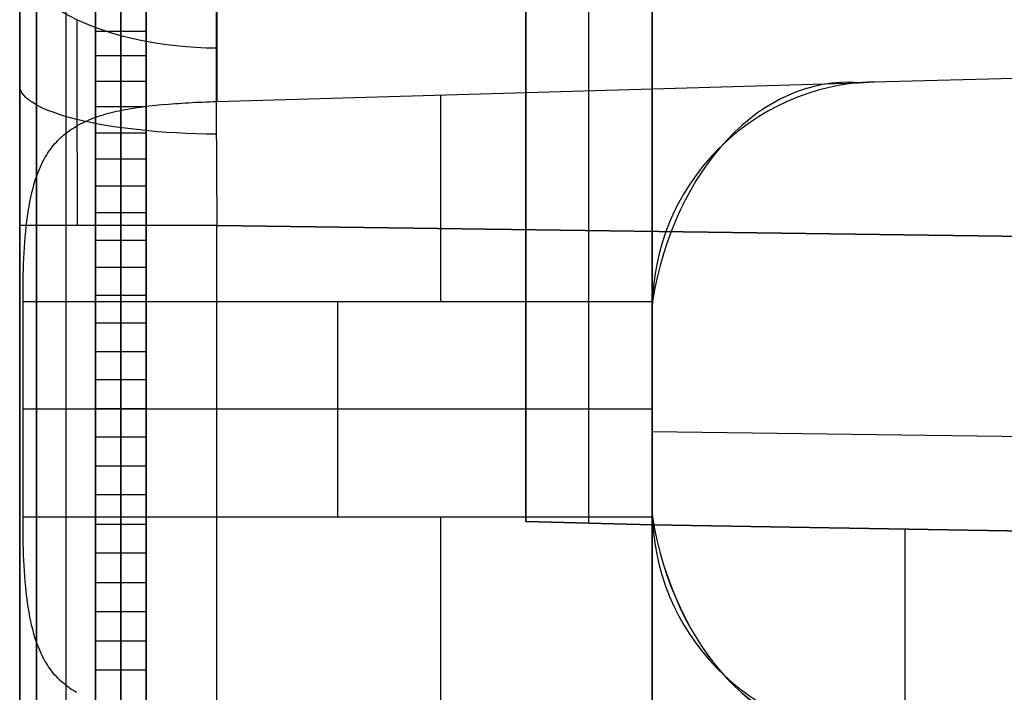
# Model space of a CAD drawing. Extents: x -8 to 8, y 0 to 107.
# Tile 241 of 256: x -8.42 to -4.52, y 85.95 to 88.61. Entities that reach past the tile are written whole.
import ezdxf

# ---------------------------------------------------------------- set-up
doc = ezdxf.new("R2010")
doc.units = 0
doc.layers.add('COUPLER_CASE', color=7, linetype='CONTINUOUS')

msp = doc.modelspace()

# ---------------------------------------------------------------- linework, layer by layer
at = {"layer": 'COUPLER_CASE', "color": 254}
for p, q in [((-8.1153, 54.6359, 115.0777), (-8.1153, 106.2242, 115.0777)), ((-8.2319, 54.6396, 115.2795), (-8.2319, 106.125, 115.2795)), ((-8.4153, 54.6433, 115.7314), (-8.4153, 105.8395, 115.7313)), ((-8.3484, 105.8395, 115.4813), (-8.3484, 54.6433, 115.4813)), ((-8.4153, 42.8092, 139.111), (-8.4153, 100.3033, 139.111)), ((-8.1153, 29.3112, 71.529), (-8.1153, 100.2962, 71.529)), ((-5.9153, 39.6137, 75.5394), (-5.9153, 97.853, 75.5394)), ((-6.4153, 95.6006, 131.5816), (-6.4153, 86.6268, 131.5816)), ((-6.4153, 95.6006, 120.6078), (-6.4153, 86.6268, 120.6078)), ((-6.4153, 95.6006, 52.9816), (-6.4153, 86.6268, 52.9816)), ((-6.4153, 86.6268, 27.6078), (-6.4153, 95.6006, 27.6078)), ((-6.4153, 95.6006, 126.0947), (-6.4153, 86.6268, 126.0947)), ((-6.4153, 95.6006, 40.2947), (-6.4153, 86.6268, 40.2947)), ((-6.1653, 86.6202, 131.5882), (-6.1653, 95.6071, 131.5882)), ((-6.1653, 86.6202, 120.6013), (-6.1653, 95.6071, 120.6013)), ((-6.1653, 86.6202, 52.9882), (-6.1653, 95.6071, 52.9882)), ((-6.1653, 86.6202, 27.6013), (-6.1653, 95.6071, 27.6013)), ((-5.9153, 95.6137, 52.9947), (-5.9153, 86.6137, 52.9947)), ((-5.9153, 86.6137, 27.5947), (-5.9153, 95.6137, 27.5947)), ((-5.9153, 95.6137, 131.5947), (-5.9153, 86.6137, 131.5947)), ((-5.9153, 86.6137, 120.5947), (-5.9153, 95.6137, 120.5947)), ((-8.1153, 75.7216, 76.4698), (-8.1153, 92.6889, 76.4698)), ((-8.0153, 75.7216, 76.4698), (-8.0153, 92.6889, 76.4698)), ((-7.9153, 92.6889, 76.4698), (-7.9153, 75.7216, 76.4698)), ((-5.9153, 87.4645, 137.4549), (-5.9153, 90.6752, 137.4549)), ((-7.6363, 89.8535, 139.9107), (-7.6363, 88.2862, 139.9107)), ((-8.1153, 88.6617, 77.1014), (-8.1153, 88.4666, 77.1763)), ((-8.0153, 88.6617, 77.1014), (-8.0153, 88.4666, 77.1763)), ((-7.9153, 88.4666, 77.1763), (-7.9153, 88.6617, 77.1014)), ((-8.1153, 88.5641, 77.1388), (-7.9153, 88.5641, 77.1388)), ((-5.0389, 88.3642, 137.4779), (1.4297, 88.5336, 137.6473)), ((-8.1153, 88.4666, 77.1763), (-8.1153, 88.2654, 77.2602)), ((-7.9153, 88.4666, 77.1763), (-8.1153, 88.4666, 77.1763)), ((-8.0153, 88.4666, 77.1763), (-8.0153, 88.2654, 77.2602)), ((-7.9153, 88.2654, 77.2602), (-7.9153, 88.4666, 77.1763)), ((-5.0389, 88.3642, 139.9787), (-0.0703, 88.4943, 140.1088)), ((-5.0389, 88.3642, 138.7934), (-0.0703, 88.4943, 138.7934)), ((-8.1153, 88.366, 77.2182), (-7.9153, 88.366, 77.2182)), ((-7.6363, 88.2862, 139.9107), (-5.0992, 88.3606, 139.9772)), ((-5.0992, 88.3606, 139.9772), (-5.0389, 88.3642, 139.9787)), ((-5.0389, 88.3642, 139.9787), (-5.0389, 88.3642, 137.4779)), ((-8.1153, 88.2654, 77.2602), (-8.1153, 88.0586, 77.3536)), ((-7.9153, 88.2654, 77.2602), (-8.1153, 88.2654, 77.2602)), ((-8.0153, 88.2654, 77.2602), (-8.0153, 88.0586, 77.3536)), ((-7.9411, 88.2639, 139.8416), (-7.929, 88.2655, 139.8469)), ((-7.929, 88.2655, 139.8469), (-7.9168, 88.2671, 139.852)), ((-7.9168, 88.2671, 139.852), (-7.9044, 88.2686, 139.8569)), ((-7.9153, 88.0586, 77.3536), (-7.9153, 88.2654, 77.2602)), ((-7.9044, 88.2686, 139.8569), (-7.8793, 88.2713, 139.8661)), ((-7.8793, 88.2713, 139.8661), (-7.8666, 88.2726, 139.8704)), ((-7.8666, 88.2726, 139.8704), (-7.8538, 88.2738, 139.8746)), ((-7.8538, 88.2738, 139.8746), (-7.8278, 88.2761, 139.8822)), ((-7.8278, 88.2761, 139.8822), (-7.8014, 88.2781, 139.889)), ((-7.8014, 88.2781, 139.889), (-7.7881, 88.279, 139.8921)), ((-7.7881, 88.279, 139.8921), (-7.7747, 88.2799, 139.8949)), ((-7.7747, 88.2799, 139.8949), (-7.7612, 88.2807, 139.8975)), ((-7.7612, 88.2807, 139.8975), (-7.7476, 88.2815, 139.8999)), ((-7.7476, 88.2815, 139.8999), (-7.7339, 88.2823, 139.9021)), ((-7.7339, 88.2823, 139.9021), (-7.7202, 88.283, 139.9041)), ((-7.7202, 88.283, 139.9041), (-7.7063, 88.2836, 139.9058)), ((-7.7063, 88.2836, 139.9058), (-7.6924, 88.2842, 139.9073)), ((-7.6924, 88.2842, 139.9073), (-7.6785, 88.2848, 139.9085)), ((-7.6785, 88.2848, 139.9085), (-7.6645, 88.2853, 139.9095)), ((-7.6645, 88.2853, 139.9095), (-7.6504, 88.2858, 139.9102)), ((-7.6504, 88.2858, 139.9102), (-7.6363, 88.2862, 139.9107)), ((-8.1133, 88.2245, 139.7368), (-8.1038, 88.2278, 139.7442)), ((-8.1038, 88.2278, 139.7442), (-8.0942, 88.231, 139.7516)), ((-8.0942, 88.231, 139.7516), (-8.0844, 88.234, 139.7588)), ((-8.0844, 88.234, 139.7588), (-8.0744, 88.2369, 139.766)), ((-8.0744, 88.2369, 139.766), (-8.0643, 88.2398, 139.773)), ((-8.0643, 88.2398, 139.773), (-8.0539, 88.2425, 139.78)), ((-8.0539, 88.2425, 139.78), (-8.0434, 88.2451, 139.7868)), ((-8.0434, 88.2451, 139.7868), (-8.0327, 88.2475, 139.7935)), ((-8.0327, 88.2475, 139.7935), (-8.0218, 88.2499, 139.8)), ((-8.0218, 88.2499, 139.8), (-8.0107, 88.2522, 139.8064)), ((-8.0107, 88.2522, 139.8064), (-7.9995, 88.2544, 139.8127)), ((-7.9995, 88.2544, 139.8127), (-7.9881, 88.2565, 139.8188)), ((-7.9881, 88.2565, 139.8188), (-7.9766, 88.2585, 139.8248)), ((-7.9766, 88.2585, 139.8248), (-7.9649, 88.2604, 139.8306)), ((-7.9649, 88.2604, 139.8306), (-7.9531, 88.2622, 139.8362)), ((-7.9531, 88.2622, 139.8362), (-7.9411, 88.2639, 139.8416)), ((-8.1981, 88.1848, 139.6587), (-8.1904, 88.1894, 139.6667)), ((-8.1904, 88.1894, 139.6667), (-8.1825, 88.1938, 139.6747)), ((-8.1825, 88.1938, 139.6747), (-8.1745, 88.1981, 139.6826)), ((-8.1745, 88.1981, 139.6826), (-8.1663, 88.2023, 139.6905)), ((-8.1663, 88.2023, 139.6905), (-8.1579, 88.2063, 139.6984)), ((-8.1579, 88.2063, 139.6984), (-8.1494, 88.2102, 139.7062)), ((-8.1494, 88.2102, 139.7062), (-8.1406, 88.214, 139.7139)), ((-8.1406, 88.214, 139.7139), (-8.1317, 88.2176, 139.7216)), ((-8.1317, 88.2176, 139.7216), (-8.1226, 88.2211, 139.7292)), ((-8.1226, 88.2211, 139.7292), (-8.1133, 88.2245, 139.7368)), ((-8.2531, 88.1435, 139.5939), (-8.2469, 88.1491, 139.6019)), ((-8.2469, 88.1491, 139.6019), (-8.2405, 88.1546, 139.61)), ((-8.2405, 88.1546, 139.61), (-8.2339, 88.16, 139.6181)), ((-8.2339, 88.16, 139.6181), (-8.2271, 88.1652, 139.6262)), ((-8.2271, 88.1652, 139.6262), (-8.2202, 88.1703, 139.6343)), ((-8.2202, 88.1703, 139.6343), (-8.213, 88.1753, 139.6425)), ((-8.213, 88.1753, 139.6425), (-8.2057, 88.1801, 139.6506)), ((-8.2057, 88.1801, 139.6506), (-8.1981, 88.1848, 139.6587)), ((-8.1153, 88.162, 77.3069), (-7.9153, 88.162, 77.3069)), ((-8.2866, 88.1071, 139.5462), (-8.2814, 88.1135, 139.5541)), ((-8.2814, 88.1135, 139.5541), (-8.2761, 88.1198, 139.562)), ((-8.2761, 88.1198, 139.562), (-8.2706, 88.1259, 139.5699)), ((-8.2706, 88.1259, 139.5699), (-8.265, 88.1319, 139.5779)), ((-8.265, 88.1319, 139.5779), (-8.2592, 88.1378, 139.5859)), ((-8.2592, 88.1378, 139.5859), (-8.2531, 88.1435, 139.5939)), ((-8.3143, 88.066, 139.4999), (-8.3101, 88.0732, 139.5075)), ((-8.3101, 88.0732, 139.5075), (-8.3057, 88.0803, 139.5151)), ((-8.3057, 88.0803, 139.5151), (-8.3011, 88.0872, 139.5228)), ((-8.3011, 88.0872, 139.5228), (-8.2964, 88.094, 139.5306)), ((-8.2964, 88.094, 139.5306), (-8.2916, 88.1006, 139.5384)), ((-8.2916, 88.1006, 139.5384), (-8.2866, 88.1071, 139.5462)), ((-8.3336, 88.0284, 139.4631), (-8.3263, 88.0438, 139.4776)), ((-8.3263, 88.0438, 139.4776), (-8.3185, 88.0587, 139.4924)), ((-8.3185, 88.0587, 139.4924), (-8.3143, 88.066, 139.4999)), ((-8.1153, 88.0586, 77.3536), (-8.1153, 87.8467, 77.4571)), ((-7.9153, 88.0586, 77.3536), (-8.1153, 88.0586, 77.3536)), ((-8.0153, 88.0586, 77.3536), (-8.0153, 87.8467, 77.4571)), ((-7.9153, 87.8467, 77.4571), (-7.9153, 88.0586, 77.3536)), ((-8.3524, 87.9794, 139.4217), (-8.3466, 87.9962, 139.4351)), ((-8.3466, 87.9962, 139.4351), (-8.3403, 88.0125, 139.4489)), ((-8.3403, 88.0125, 139.4489), (-8.3336, 88.0284, 139.4631)), ((-8.3628, 87.9444, 139.396), (-8.3578, 87.9621, 139.4086)), ((-8.3578, 87.9621, 139.4086), (-8.3524, 87.9794, 139.4217)), ((-8.3714, 87.9081, 139.3722), (-8.3673, 87.9264, 139.3839)), ((-8.3673, 87.9264, 139.3839), (-8.3628, 87.9444, 139.396)), ((-8.1153, 87.9527, 77.4054), (-7.9153, 87.9527, 77.4054)), ((-8.3786, 87.8707, 139.3505), (-8.3752, 87.8895, 139.3611)), ((-8.3752, 87.8895, 139.3611), (-8.3714, 87.9081, 139.3722)), ((-8.3845, 87.8322, 139.331), (-8.3817, 87.8515, 139.3405)), ((-8.3817, 87.8515, 139.3405), (-8.3786, 87.8707, 139.3505)), ((-8.1153, 87.8467, 77.4571), (-8.1153, 87.6304, 77.5712)), ((-7.9153, 87.8467, 77.4571), (-8.1153, 87.8467, 77.4571)), ((-8.0153, 87.8467, 77.4571), (-8.0153, 87.6304, 77.5712)), ((-7.9153, 87.6304, 77.5712), (-7.9153, 87.8467, 77.4571)), ((-8.3895, 87.7923, 139.3133), (-8.3871, 87.8124, 139.3219)), ((-8.3871, 87.8124, 139.3219), (-8.3845, 87.8322, 139.331)), ((-8.4153, 87.7967, 12.0583), (-8.4153, 37.7194, 12.0583)), ((-8.3934, 87.7515, 139.2979), (-8.3916, 87.772, 139.3054)), ((-8.3916, 87.772, 139.3054), (-8.3895, 87.7923, 139.3133)), ((-7.6363, 83.9101, 11.2585), (-7.6363, 87.7967, 11.2585)), ((-7.6363, 87.7967, 11.2585), (-0.0703, 87.6921, 11.0604)), ((-0.0703, 87.6921, 11.0604), (-7.6363, 87.7967, 11.2585)), ((-8.3965, 87.7099, 139.2848), (-8.3951, 87.7308, 139.2911)), ((-8.3951, 87.7308, 139.2911), (-8.3934, 87.7515, 139.2979)), ((-8.1153, 87.7386, 77.5142), (-7.9153, 87.7386, 77.5142)), ((-8.3989, 87.6676, 139.274), (-8.3978, 87.6888, 139.2791)), ((-8.3978, 87.6888, 139.2791), (-8.3965, 87.7099, 139.2848)), ((-8.4005, 87.6248, 139.2656), (-8.3998, 87.6463, 139.2695)), ((-8.3998, 87.6463, 139.2695), (-8.3989, 87.6676, 139.274)), ((-8.4016, 87.5816, 139.2595), (-8.4011, 87.6032, 139.2623)), ((-8.4011, 87.6032, 139.2623), (-8.4005, 87.6248, 139.2656)), ((-8.1153, 87.6304, 77.5712), (-8.1153, 87.4102, 77.6964)), ((-7.9153, 87.6304, 77.5712), (-8.1153, 87.6304, 77.5712)), ((-8.0153, 87.6304, 77.5712), (-8.0153, 87.4102, 77.6964)), ((-7.9153, 87.4102, 77.6964), (-7.9153, 87.6304, 77.5712)), ((-8.4019, 87.5598, 139.2574), (-8.4016, 87.5816, 139.2595)), ((-8.4023, 87.5162, 139.255), (-8.4022, 87.538, 139.2559)), ((-8.4022, 87.538, 139.2559), (-8.4019, 87.5598, 139.2574)), ((-8.4023, 87.4943, 139.2547), (-8.4023, 87.5162, 139.255)), ((-8.4023, 86.6454, 139.2547), (-8.4023, 87.4943, 139.2547)), ((-5.9149, 87.4943, 139.1895), (-8.4023, 87.4943, 139.2547)), ((-8.1153, 87.5203, 77.6338), (-7.9153, 87.5203, 77.6338)), ((-7.1586, 86.6454, 139.2221), (-7.1586, 87.4943, 139.2221)), ((-5.9153, 87.4645, 139.1895), (-5.9153, 87.4645, 137.4549)), ((-5.9153, 86.6752, 139.1895), (-5.9153, 87.4645, 139.1895)), ((-8.1153, 87.4102, 77.6964), (-8.1153, 87.1866, 77.8333)), ((-7.9153, 87.4102, 77.6964), (-8.1153, 87.4102, 77.6964)), ((-8.0153, 87.4102, 77.6964), (-8.0153, 87.1866, 77.8333)), ((-7.9153, 87.1866, 77.8333), (-7.9153, 87.4102, 77.6964)), ((-8.1153, 87.2984, 77.7649), (-7.9153, 87.2984, 77.7649)), ((-8.1153, 87.1866, 77.8333), (-8.1153, 86.9602, 77.9824)), ((-7.9153, 87.1866, 77.8333), (-8.1153, 87.1866, 77.8333)), ((-8.0153, 87.1866, 77.8333), (-8.0153, 86.9602, 77.9824)), ((-7.9153, 86.9602, 77.9824), (-7.9153, 87.1866, 77.8333)), ((-5.9153, 87.0698, 139.1895), (-8.4023, 87.0698, 139.2547)), ((-8.1153, 87.0734, 77.9078), (-7.9153, 87.0734, 77.9078)), ((-5.9153, 86.9827, 13.7143), (-5.9153, 83.0784, 13.7143)), ((-5.9153, 86.9827, 13.7143), (1.4297, 86.8812, 13.522)), ((-8.1153, 86.9602, 77.9824), (-8.1153, 86.7315, 78.1441)), ((-7.9153, 86.9602, 77.9824), (-8.1153, 86.9602, 77.9824)), ((-8.0153, 86.9602, 77.9824), (-8.0153, 86.7315, 78.1441)), ((-7.9153, 86.7315, 78.1441), (-7.9153, 86.9602, 77.9824)), ((-8.1153, 86.8459, 78.0632), (-7.9153, 86.8459, 78.0632)), ((-8.1153, 86.7315, 78.1441), (-8.1153, 86.5011, 78.3192)), ((-7.9153, 86.7315, 78.1441), (-8.1153, 86.7315, 78.1441)), ((-8.0153, 86.7315, 78.1441), (-8.0153, 86.5011, 78.3192)), ((-7.9153, 86.5011, 78.3192), (-7.9153, 86.7315, 78.1441)), ((-5.9153, 86.6752, 137.4549), (-5.9153, 86.6752, 139.1895)), ((-5.9153, 83.4645, 137.4549), (-5.9153, 86.6752, 137.4549)), ((-8.4023, 86.6454, 139.2547), (-5.9149, 86.6454, 139.1895)), ((-8.4023, 86.6235, 139.255), (-8.4023, 86.6454, 139.2547)), ((-8.4022, 86.6016, 139.2559), (-8.4023, 86.6235, 139.255)), ((-8.4019, 86.5798, 139.2574), (-8.4022, 86.6016, 139.2559)), ((-8.1153, 86.6163, 78.2317), (-7.9153, 86.6163, 78.2317)), ((-6.4153, 86.6268, 120.6078), (-5.9153, 86.6137, 120.5947)), ((-6.4153, 86.6268, 131.5816), (-6.4153, 86.6268, 120.6078)), ((-5.9153, 86.6137, 131.5947), (-6.4153, 86.6268, 131.5816)), ((-6.4153, 86.6268, 27.6078), (-5.9153, 86.6137, 27.5947)), ((-6.4153, 86.6268, 52.9816), (-6.4153, 86.6268, 27.6078)), ((-5.9153, 86.6137, 52.9947), (-6.4153, 86.6268, 52.9816)), ((-6.4153, 86.6268, 126.0947), (-5.9153, 86.6137, 126.0947)), ((-6.4153, 86.6268, 40.2947), (-5.9153, 86.6137, 40.2947)), ((-6.1653, 86.6202, 120.6013), (-6.1653, 86.6202, 131.5882)), ((-6.1653, 86.6202, 27.6013), (-6.1653, 86.6202, 52.9882)), ((-5.9153, 86.6137, 52.9947), (-5.9153, 86.6137, 27.5947)), ((-5.9153, 86.6137, 128.8719), (-5.9153, 81.6137, 128.8719)), ((-5.9153, 86.6137, 131.5947), (-5.9153, 86.6137, 128.8719)), ((-5.9153, 86.6137, 127.7344), (-5.9153, 86.6137, 120.5947)), ((-5.9153, 81.6137, 127.7344), (-5.9153, 86.6137, 127.7344)), ((-5.9153, 86.6137, 127.7344), (-5.9153, 86.6137, 128.8719)), ((-5.9153, 86.6137, 128.8719), (-3.9153, 86.5788, 128.837)), ((-3.9153, 86.5788, 127.7693), (-5.9153, 86.6137, 127.7344)), ((-3.9153, 86.5788, 128.3031), (-5.9153, 86.6137, 128.3031)), ((-4.9153, 86.5962, 127.7518), (-4.9153, 86.5962, 128.8544)), ((-4.9153, 81.6311, 128.8544), (-4.9153, 86.5962, 128.8544)), ((-4.9153, 81.6311, 127.7518), (-4.9153, 86.5962, 127.7518)), ((-8.4016, 86.5581, 139.2595), (-8.4019, 86.5798, 139.2574)), ((-8.4011, 86.5364, 139.2623), (-8.4016, 86.5581, 139.2595)), ((-8.4005, 86.5148, 139.2656), (-8.4011, 86.5364, 139.2623)), ((-8.3998, 86.4933, 139.2695), (-8.4005, 86.5148, 139.2656)), ((-8.3989, 86.472, 139.2741), (-8.3998, 86.4933, 139.2695)), ((-8.1153, 86.5011, 78.3192), (-8.1153, 86.2696, 78.508)), ((-7.9153, 86.5011, 78.3192), (-8.1153, 86.5011, 78.3192)), ((-8.0153, 86.5011, 78.3192), (-8.0153, 86.2696, 78.508)), ((-7.9153, 86.2696, 78.508), (-7.9153, 86.5011, 78.3192)), ((-8.3978, 86.4507, 139.2792), (-8.3989, 86.472, 139.2741)), ((-8.3965, 86.4297, 139.2849), (-8.3978, 86.4507, 139.2792)), ((-8.3951, 86.4088, 139.2911), (-8.3965, 86.4297, 139.2849)), ((-8.3934, 86.3881, 139.298), (-8.3951, 86.4088, 139.2911)), ((-8.3916, 86.3676, 139.3054), (-8.3934, 86.3881, 139.298)), ((-8.3895, 86.3473, 139.3134), (-8.3916, 86.3676, 139.3054)), ((-8.1153, 86.3854, 78.4136), (-7.9153, 86.3854, 78.4136)), ((-8.3871, 86.3272, 139.3219), (-8.3895, 86.3473, 139.3134)), ((-8.3845, 86.3074, 139.331), (-8.3871, 86.3272, 139.3219)), ((-8.3817, 86.2881, 139.3405), (-8.3845, 86.3074, 139.331)), ((-8.3786, 86.269, 139.3505), (-8.3817, 86.2881, 139.3405)), ((-8.3752, 86.2502, 139.3611), (-8.3786, 86.269, 139.3505)), ((-8.3714, 86.2316, 139.3722), (-8.3752, 86.2502, 139.3611)), ((-8.1153, 86.2696, 78.508), (-8.1153, 86.0389, 78.6977)), ((-7.9153, 86.2696, 78.508), (-8.1153, 86.2696, 78.508)), ((-8.0153, 86.2696, 78.508), (-8.0153, 86.0389, 78.6977)), ((-7.9153, 86.0389, 78.6977), (-7.9153, 86.2696, 78.508)), ((-8.3673, 86.2133, 139.3839), (-8.3714, 86.2316, 139.3722)), ((-8.3628, 86.1953, 139.396), (-8.3673, 86.2133, 139.3839)), ((-8.3578, 86.1776, 139.4086), (-8.3628, 86.1953, 139.396)), ((-8.3524, 86.1603, 139.4217), (-8.3578, 86.1776, 139.4086)), ((-8.3466, 86.1436, 139.4351), (-8.3524, 86.1603, 139.4217)), ((-8.3403, 86.1272, 139.4489), (-8.3466, 86.1436, 139.4351)), ((-8.3335, 86.1113, 139.4631), (-8.3403, 86.1272, 139.4489)), ((-8.1153, 86.1543, 78.6029), (-7.9153, 86.1543, 78.6029)), ((-8.3263, 86.0959, 139.4776), (-8.3335, 86.1113, 139.4631)), ((-8.3184, 86.0809, 139.4924), (-8.3263, 86.0959, 139.4776)), ((-8.3143, 86.0736, 139.4999), (-8.3184, 86.0809, 139.4924)), ((-8.3101, 86.0664, 139.5075), (-8.3143, 86.0736, 139.4999)), ((-8.3057, 86.0594, 139.5152), (-8.3101, 86.0664, 139.5075)), ((-8.3011, 86.0525, 139.5228), (-8.3057, 86.0594, 139.5152)), ((-8.2964, 86.0457, 139.5306), (-8.3011, 86.0525, 139.5228)), ((-8.2916, 86.039, 139.5384), (-8.2964, 86.0457, 139.5306)), ((-8.2865, 86.0325, 139.5463), (-8.2916, 86.039, 139.5384)), ((-8.2813, 86.026, 139.5542), (-8.2865, 86.0325, 139.5463)), ((-8.276, 86.0198, 139.5622), (-8.2813, 86.026, 139.5542)), ((-8.2705, 86.0136, 139.5701), (-8.276, 86.0198, 139.5622)), ((-8.2648, 86.0076, 139.5781), (-8.2705, 86.0136, 139.5701)), ((-8.2589, 86.0017, 139.5862), (-8.2648, 86.0076, 139.5781)), ((-8.1153, 86.0389, 78.6977), (-8.1153, 85.815, 78.8911)), ((-7.9153, 86.0389, 78.6977), (-8.1153, 86.0389, 78.6977)), ((-8.0153, 86.0389, 78.6977), (-8.0153, 85.815, 78.8911)), ((-7.9153, 85.815, 78.8911), (-7.9153, 86.0389, 78.6977)), ((-8.2529, 85.996, 139.5942), (-8.2589, 86.0017, 139.5862)), ((-8.2467, 85.9903, 139.6023), (-8.2529, 85.996, 139.5942)), ((-8.2403, 85.9849, 139.6104), (-8.2467, 85.9903, 139.6023)), ((-8.2337, 85.9795, 139.6184), (-8.2403, 85.9849, 139.6104)), ((-8.2269, 85.9743, 139.6265), (-8.2337, 85.9795, 139.6184)), ((-8.22, 85.9692, 139.6346), (-8.2269, 85.9743, 139.6265)), ((-8.2128, 85.9643, 139.6426), (-8.22, 85.9692, 139.6346)), ((-8.2055, 85.9595, 139.6507), (-8.2128, 85.9643, 139.6426)), ((-8.198, 85.9548, 139.6587), (-8.2055, 85.9595, 139.6507)), ((-8.1904, 85.9503, 139.6667), (-8.198, 85.9548, 139.6587))]:
    msp.add_line(p, q, dxfattribs=at)
at = {"layer": 'COUPLER_CASE', "color": 254, "extrusion": (1, -3.81247e-12, -7.08906e-12)}
msp.add_arc((178.6829, 326.8633, -8.1153), 307.8834, 241.730903, 256.481603, dxfattribs=at)
at = {"layer": 'COUPLER_CASE', "color": 254, "extrusion": (1, 0, 0)}
for centre, radius, start, end in [((178.6829, 326.8633, -8.2319), 308.0851, 241.730293, 256.48012), ((86.6454, 140.0365, -6.7508), 0.8251, 187.1414, 270)]:
    msp.add_arc(centre, radius, start, end, dxfattribs=at)
at = {"layer": 'COUPLER_CASE', "color": 254, "extrusion": (1, -1.80646e-15, -5.99185e-16)}
msp.add_arc((178.6829, 326.8633, -8.3484), 308.2869, 241.72969, 256.443768, dxfattribs=at)
at = {"layer": 'COUPLER_CASE', "color": 254, "extrusion": (1, 3.21106e-11, -1.22682e-11)}
msp.add_arc((178.6825, 326.8615, -8.4153), 308.535, 241.7281, 256.443752, dxfattribs=at)
at = {"layer": 'COUPLER_CASE', "color": 254, "extrusion": (1, 3.99406e-15, 1.05381e-14)}
msp.add_arc((86.9828, 8.2165, -5.9153), 5.4979, 34.3679, 90.0014, dxfattribs=at)
at = {"layer": 'COUPLER_CASE', "color": 254, "extrusion": (0.999876, 0.007357, 0.013945)}
for centre, start, end in [((87.8471, 9.8521, -6.8324), 34.4009, 62.1299), ((87.8495, 9.8508, -6.8324), 62.2335, 89.9624)]:
    msp.add_arc(centre, 1.5041, start, end, dxfattribs=at)
at = {"layer": 'COUPLER_CASE', "color": 254, "extrusion": (3.80162e-15, 0.884456, -0.466624)}
msp.add_arc((7.6153, 51.8987, 73.0985), 0.8, 271.6959, 360, dxfattribs=at)
at = {"layer": 'COUPLER_CASE', "color": 254, "extrusion": (1, 1.26681e-14, 5.11627e-14)}
msp.add_arc((87.7967, 9.7591, -8.4153), 2.2992, 62.1852, 90.0008, dxfattribs=at)
at = {"layer": 'COUPLER_CASE', "color": 254, "extrusion": (0.999989, 0.002201, 0.004176)}
msp.add_arc((87.8168, 9.7932, -7.9471), 1.7402, 62.2394, 90.077, dxfattribs=at)
at = {"layer": 'COUPLER_CASE', "color": 254, "extrusion": (-0.703989, 0.01729, 0.71)}
msp.add_arc((-87.1108, 93.372, 104.5014), 1.0986, 177.8896, 258.8827, dxfattribs=at)
at = {"layer": 'COUPLER_CASE', "color": 254, "extrusion": (9.5684e-06, 0.970689, -0.240338)}
msp.add_arc((7.6163, 32.8728, 82.8778), 0.7999, 271.641, 0.0162, dxfattribs=at)
at = {"layer": 'COUPLER_CASE', "color": 254, "extrusion": (-0.026177, 2.26217e-14, 0.999657)}
msp.add_arc((-87.4643, -1.415, 137.5627), 0.9001, 181.4898, 269.9905, dxfattribs=at)
at = {"layer": 'COUPLER_CASE', "color": 254}
for centre, start, end in [((-5.0153, 87.4645, 138.7168), 91.5, 180), ((-5.0153, 86.6752, 138.7168), 180, 268.5)]:
    msp.add_arc(centre, 0.9, start, end, dxfattribs=at)
at = {"layer": 'COUPLER_CASE', "color": 254, "extrusion": (1, -3.58304e-15, 0)}
msp.add_arc((87.4943, 140.0365, -6.7508), 0.8251, 270, 352.8586, dxfattribs=at)
at = {"layer": 'COUPLER_CASE', "color": 254, "extrusion": (-5.23314e-14, 1, -3.39661e-14)}
msp.add_arc((7.6153, 12.0583, 87.7967), 0.8, 271.5, 0, dxfattribs=at)
at = {"layer": 'COUPLER_CASE', "color": 254, "extrusion": (0.026177, 4.99307e-12, 0.999657)}
msp.add_arc((87.4645, 8.6572, 138.987), 0.8997, 88.102, 90, dxfattribs=at)
at = {"layer": 'COUPLER_CASE', "color": 254, "extrusion": (-0.026177, 3.28497e-14, 0.999657)}
msp.add_arc((-86.6754, -1.415, 137.5627), 0.9001, 270.0095, 358.5102, dxfattribs=at)
at = {"layer": 'COUPLER_CASE', "color": 254, "extrusion": (0.026177, -8.78752e-12, 0.999657)}
msp.add_arc((86.6752, 8.6572, 138.987), 0.8997, 90, 91.898, dxfattribs=at)
at = {"layer": 'COUPLER_CASE', "color": 254, "extrusion": (-0.703964, -0.017242, 0.710027)}
msp.add_arc((-86.9782, 96.4013, 101.4982), 1.1006, 281.2072, 2.0259, dxfattribs=at)
at = {"layer": 'COUPLER_CASE', "color": 254, "extrusion": (-0.703934, -0.017186, 0.710057)}
msp.add_arc((-86.9805, 96.3941, 101.5071), 1.1031, 281.3229, 1.9166, dxfattribs=at)

doc.saveas('drawing.dxf')
